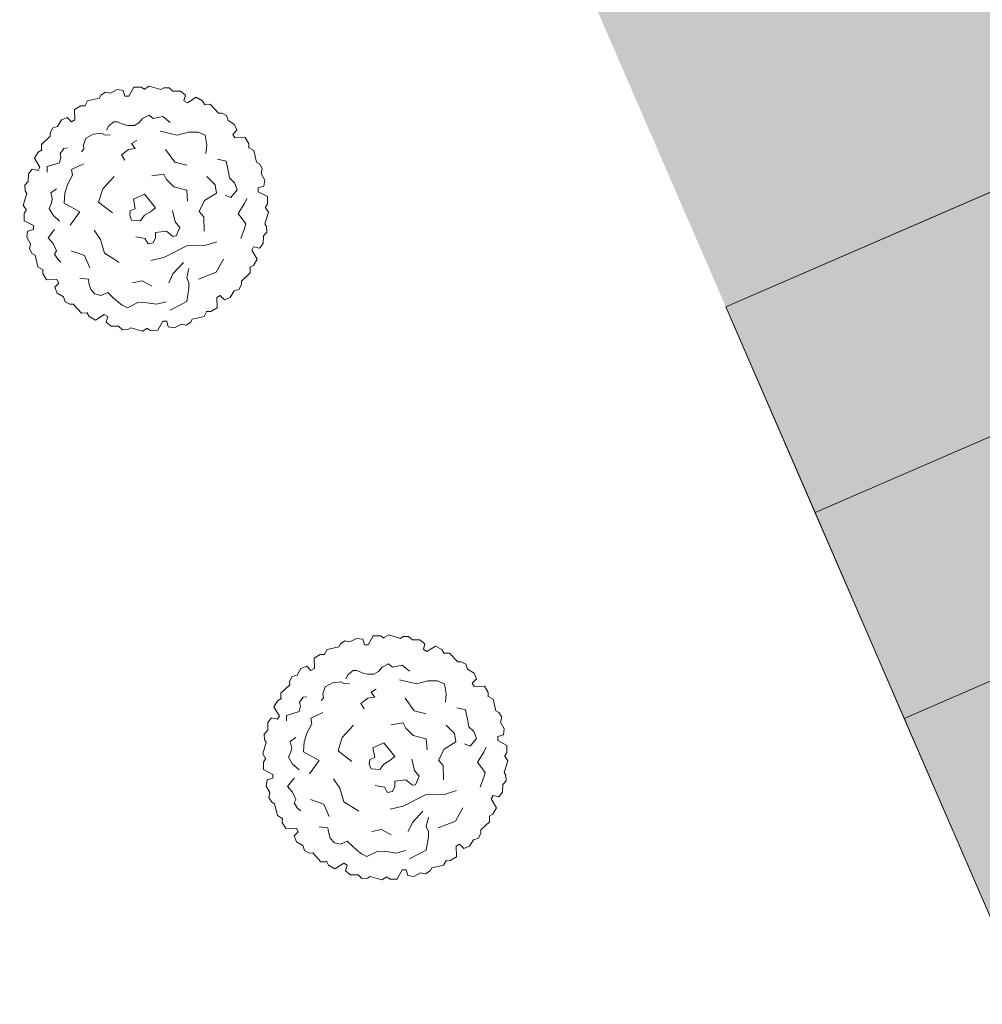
# Model space of a CAD drawing. Header units: millimetres. Extents: x 3267 to 3416, y 1494 to 1704.
# Tile 206 of 256: x 3330.77 to 3335.06, y 1640.26 to 1644.65. Entities that reach past the tile are written whole.
import ezdxf

# ---------------------------------------------------------------- set-up
doc = ezdxf.new("R2010")
doc.units = ezdxf.units.MM
doc.linetypes.add('1.4_0.7', pattern=[2.1, 1.4, -0.7])
doc.layers.get('0').update_dxf_attribs({"lineweight": 5})
for name, color, linetype, lineweight in [('1 poly easy', 76, '1.4_0.7', 9), ('1_naw mat', 251, 'Continuous', 5), ('1_trawa', 94, 'Continuous', 13), ('drzewa', 96, 'Continuous', 13)]:
    doc.layers.add(name, color=color, linetype=linetype, lineweight=lineweight)
picture_1 = doc.add_image_def('image1.jpg', size_in_pixel=(9921, 7015))

msp = doc.modelspace()

# ---------------------------------------------------------------- hatches: boundary and pattern name
at = {"layer": '1 poly easy'}
h = msp.add_hatch(dxfattribs=at)
h.set_pattern_fill('HEX', color=256, scale=0.03, angle=-21.5623)
h.paths.add_polyline_path([(3368.8941, 1642.3425), (3370.0876, 1639.5901), (3363.2067, 1636.6064), (3362.0132, 1639.3587)])
h.paths.add_polyline_path([(3343.0771, 1642.984), (3344.6685, 1639.3142), (3337.0995, 1636.032), (3333.9168, 1643.3717), (3338.0453, 1645.162), (3338.841, 1643.327), (3340.2172, 1643.9238), (3340.9914, 1642.0796)])
h.paths.add_polyline_path([(3329.5269, 1638.0159), (3330.7204, 1635.2636), (3323.8395, 1632.2798), (3322.6459, 1635.0322)])
at = {"layer": '1_trawa'}
h = msp.add_hatch(dxfattribs=at)
h.set_pattern_fill('GRASS', color=256, scale=0.02)
h.paths.add_polyline_path([(3334.497, 1628.9652), (3339.0975, 1619.4213), (3348.9953, 1624.3562), (3346.994, 1628.7124), (3349.3865, 1629.9737), (3347.1512, 1634.4877)])
h.paths.add_polyline_path([(3321.0102, 1612.4815), (3332.9325, 1618.2285), (3329.2955, 1625.7736), (3317.3732, 1620.0266)])
h.paths.add_polyline_path([(3364.3966, 1640.3923), (3362.9801, 1643.7026), (3354.9045, 1640.1453), (3358.8282, 1631.2377), (3364.4592, 1633.7181), (3363.2067, 1636.6064), (3362.064, 1639.3526)])
h.paths.add_polyline_path([(3329.5269, 1638.0159), (3330.259, 1638.3334), (3326.1318, 1647.8675), (3310.174, 1640.9595), (3309.0511, 1640.4276), (3314.9073, 1627.2944), (3331.8101, 1634.8316), (3331.4478, 1635.579), (3330.2543, 1638.3314), (3329.5269, 1638.0159), (3330.7204, 1635.2636), (3323.8395, 1632.2798), (3322.6459, 1635.0686)])
h.paths.add_polyline_path([(3333.9168, 1643.3717), (3332.2997, 1647.1008), (3342.8733, 1651.6858), (3346.6663, 1648.736), (3348.1226, 1645.1719), (3343.0771, 1642.984), (3341.0397, 1642.0803), (3340.2172, 1643.9238), (3338.841, 1643.327), (3338.0453, 1645.162)])

# ---------------------------------------------------------------- linework, layer by layer
at = {"color": 251, "linetype": 'Continuous', "lineweight": 5, "true_color": 0x636466}
for p, q in [((3330.8003, 1643.8766), (3330.7846, 1643.8249)), ((3330.7846, 1643.8249), (3330.7966, 1643.805)), ((3330.7989, 1643.8052), (3330.7885, 1643.788)), ((3330.7885, 1643.788), (3330.7886, 1643.7557)), ((3330.7886, 1643.7557), (3330.8295, 1643.7338)), ((3331.8678, 1641.4304), (3331.8521, 1641.3787)), ((3331.8521, 1641.3787), (3331.8641, 1641.3588)), ((3331.8664, 1641.359), (3331.856, 1641.3418)), ((3331.856, 1641.3418), (3331.8561, 1641.3095)), ((3331.8561, 1641.3095), (3331.897, 1641.2876))]:
    msp.add_line(p, q, dxfattribs=at)
msp.add_lwpolyline([(3343.0771, 1642.984), (3344.6685, 1639.3142), (3337.0995, 1636.032), (3333.9168, 1643.3717), (3338.0453, 1645.162), (3338.841, 1643.327), (3340.2172, 1643.9238), (3341.0129, 1642.0889)], close=True)
at = {"layer": '1_naw mat'}
for points in [[(3335.6908, 1643.051), (3334.3146, 1642.4542), (3333.9168, 1643.3717), (3335.293, 1643.9684)], [(3336.0886, 1642.1335), (3334.7125, 1641.5368), (3334.3146, 1642.4542), (3335.6908, 1643.051)], [(3336.4865, 1641.2161), (3335.1103, 1640.6193), (3334.7125, 1641.5368), (3336.0886, 1642.1335)]]:
    msp.add_lwpolyline(points, close=True, dxfattribs=at)
at = {"layer": 'drzewa', "color": 251, "linetype": 'Continuous', "lineweight": 5, "true_color": 0x636466}
for p, q in [((3331.2772, 1644.3516), (3331.2553, 1644.3107)), ((3331.3095, 1644.3517), (3331.2772, 1644.3516)), ((3331.3267, 1644.3414), (3331.3095, 1644.3517)), ((3331.3464, 1644.3557), (3331.3264, 1644.3436)), ((3331.3981, 1644.34), (3331.3464, 1644.3557)), ((3331.4106, 1644.3477), (3331.3981, 1644.34)), ((3331.435, 1644.3488), (3331.4106, 1644.3477)), ((3331.4519, 1644.3336), (3331.435, 1644.3488)), ((3331.1238, 1644.3025), (3331.0712, 1644.2902)), ((3331.1307, 1644.3155), (3331.1238, 1644.3025)), ((3331.1513, 1644.3286), (3331.1307, 1644.3155)), ((3331.1736, 1644.3239), (3331.1513, 1644.3286)), ((3331.2032, 1644.3401), (3331.1736, 1644.3239)), ((3331.2305, 1644.3362), (3331.2032, 1644.3401)), ((3331.2377, 1644.3107), (3331.2305, 1644.3362)), ((3331.2553, 1644.3107), (3331.2377, 1644.3107)), ((3331.4856, 1644.3328), (3331.4519, 1644.3336)), ((3331.5074, 1644.3158), (3331.4856, 1644.3328)), ((3331.5009, 1644.2901), (3331.5074, 1644.3158)), ((3331.5555, 1644.3058), (3331.5161, 1644.2813)), ((3331.5835, 1644.2897), (3331.5555, 1644.3058)), ((3331.0412, 1644.2683), (3331.0133, 1644.2521)), ((3331.0613, 1644.268), (3331.0412, 1644.2683)), ((3331.0712, 1644.2902), (3331.0599, 1644.2699)), ((3331.5161, 1644.2813), (3331.5009, 1644.2901)), ((3331.5933, 1644.2722), (3331.5835, 1644.2897)), ((3331.6175, 1644.2747), (3331.5942, 1644.2743)), ((3331.6544, 1644.2353), (3331.6175, 1644.2747)), ((3330.9805, 1644.2155), (3330.9549, 1644.2052)), ((3330.9995, 1644.197), (3330.9805, 1644.2155)), ((3331.0133, 1644.2521), (3331.0147, 1644.2058)), ((3331.3454, 1644.2268), (3331.3167, 1644.2115)), ((3331.3454, 1644.2268), (3331.3454, 1644.2268)), ((3331.3638, 1644.2115), (3331.3454, 1644.2268)), ((3331.4067, 1644.2203), (3331.3638, 1644.2115)), ((3331.4395, 1644.194), (3331.4067, 1644.2203)), ((3331.6691, 1644.2357), (3331.6544, 1644.2353)), ((3331.6908, 1644.2245), (3331.6691, 1644.2357)), ((3331.6978, 1644.2028), (3331.6908, 1644.2245)), ((3330.9157, 1644.1693), (3330.9045, 1644.1476)), ((3330.9374, 1644.1763), (3330.9157, 1644.1693)), ((3330.9549, 1644.2052), (3330.9374, 1644.1763)), ((3331.0147, 1644.2058), (3330.9995, 1644.197)), ((3331.1653, 1644.1786), (3331.1552, 1644.1589)), ((3331.1879, 1644.1961), (3331.1653, 1644.1786)), ((3331.2042, 1644.1961), (3331.1879, 1644.1961)), ((3331.2329, 1644.1852), (3331.2042, 1644.1961)), ((3331.2513, 1644.1808), (3331.2329, 1644.1852)), ((3331.2799, 1644.1808), (3331.2513, 1644.1808)), ((3331.3004, 1644.1918), (3331.2799, 1644.1808)), ((3331.3167, 1644.2115), (3331.3004, 1644.1918)), ((3331.7266, 1644.1853), (3331.6978, 1644.2028)), ((3331.7369, 1644.1597), (3331.7266, 1644.1853)), ((3330.905, 1644.1329), (3330.8655, 1644.096)), ((3330.9045, 1644.1476), (3330.905, 1644.1329)), ((3331.0958, 1644.1414), (3331.0631, 1644.1238)), ((3331.1326, 1644.1457), (3331.0958, 1644.1414)), ((3331.1469, 1644.1392), (3331.1326, 1644.1457)), ((3331.1715, 1644.137), (3331.1469, 1644.1392)), ((3331.4702, 1644.137), (3331.3944, 1644.1545)), ((3331.5213, 1644.1501), (3331.4702, 1644.137)), ((3331.5642, 1644.1501), (3331.5213, 1644.1501)), ((3331.5949, 1644.137), (3331.5642, 1644.1501)), ((3331.6031, 1644.0931), (3331.5949, 1644.137)), ((3331.7185, 1644.1407), (3331.7369, 1644.1597)), ((3331.7272, 1644.1255), (3331.7185, 1644.1407)), ((3331.7736, 1644.1269), (3331.7272, 1644.1255)), ((3331.7898, 1644.0991), (3331.7736, 1644.1269)), ((3330.8655, 1644.096), (3330.8659, 1644.0727)), ((3331.0631, 1644.1238), (3331.0529, 1644.0931)), ((3331.0529, 1644.0931), (3331.0549, 1644.0756)), ((3331.2901, 1644.1129), (3331.2676, 1644.0997)), ((3331.2676, 1644.0997), (3331.284, 1644.0778)), ((3331.599, 1644.0559), (3331.6031, 1644.0931)), ((3331.7895, 1644.0789), (3331.7898, 1644.0991)), ((3331.8117, 1644.069), (3331.7913, 1644.0803)), ((3330.8505, 1644.062), (3330.8344, 1644.034)), ((3330.8681, 1644.0718), (3330.8505, 1644.062)), ((3330.9526, 1644.0384), (3330.9465, 1644.0143)), ((3330.9649, 1644.0778), (3330.9486, 1644.0559)), ((3330.9486, 1644.0559), (3330.9526, 1644.0384)), ((3330.9813, 1644.08), (3330.9649, 1644.0778)), ((3331.0549, 1644.0756), (3331.0447, 1644.0625)), ((3331.2533, 1644.0734), (3331.2226, 1644.0493)), ((3331.2226, 1644.0493), (3331.2369, 1644.0252)), ((3331.284, 1644.0778), (3331.2533, 1644.0734)), ((3331.419, 1644.0734), (3331.4599, 1644.0164)), ((3331.824, 1644.0164), (3331.8117, 1644.069)), ((3330.8344, 1644.034), (3330.8589, 1643.9946)), ((3330.8589, 1643.9946), (3330.8501, 1643.9794)), ((3330.9465, 1644.0143), (3330.8913, 1643.9967)), ((3330.8913, 1643.9967), (3330.8913, 1643.9726)), ((3331.0529, 1644.0099), (3330.9997, 1643.9836)), ((3331.4599, 1644.0164), (3331.5131, 1644.0033)), ((3331.6891, 1644.0213), (3331.6501, 1644.0296)), ((3331.6992, 1643.9726), (3331.6891, 1644.0213)), ((3331.837, 1644.0095), (3331.824, 1644.0164)), ((3331.8501, 1643.9889), (3331.837, 1644.0095)), ((3330.8074, 1643.9642), (3330.8067, 1643.9305)), ((3330.8244, 1643.9859), (3330.8074, 1643.9642)), ((3330.8501, 1643.9794), (3330.8244, 1643.9859)), ((3331.0038, 1643.9595), (3330.9833, 1643.92)), ((3330.9997, 1643.9836), (3331.0038, 1643.9595)), ((3331.1899, 1643.9529), (3331.1388, 1643.8981)), ((3331.3576, 1643.9551), (3331.4108, 1643.9639)), ((3331.4108, 1643.9639), (3331.4231, 1643.9397)), ((3331.6399, 1643.9156), (3331.6031, 1643.9529)), ((3331.7033, 1643.9463), (3331.6992, 1643.9726)), ((3331.8454, 1643.9666), (3331.8501, 1643.9889)), ((3331.8616, 1643.937), (3331.8454, 1643.9666)), ((3330.8067, 1643.9305), (3330.7914, 1643.9135)), ((3330.7914, 1643.9135), (3330.7925, 1643.8891)), ((3330.9833, 1643.92), (3330.969, 1643.8784)), ((3331.4231, 1643.9397), (3331.4558, 1643.9069)), ((3331.4558, 1643.9069), (3331.5131, 1643.8915)), ((3331.6461, 1643.8784), (3331.6399, 1643.9156)), ((3331.7258, 1643.9244), (3331.7033, 1643.9463)), ((3331.7381, 1643.8937), (3331.7258, 1643.9244)), ((3331.8322, 1643.9025), (3331.8577, 1643.9097)), ((3331.8577, 1643.9097), (3331.8616, 1643.937)), ((3330.7925, 1643.8891), (3330.8003, 1643.8766)), ((3330.9322, 1643.8981), (3330.9076, 1643.8806)), ((3330.9076, 1643.8806), (3330.9117, 1643.863)), ((3330.9117, 1643.863), (3330.9138, 1643.8499)), ((3330.969, 1643.8784), (3330.967, 1643.8345)), ((3331.1388, 1643.8981), (3331.1204, 1643.8389)), ((3331.3249, 1643.874), (3331.2758, 1643.8521)), ((3331.3495, 1643.8433), (3331.3249, 1643.874)), ((3331.5131, 1643.8915), (3331.5172, 1643.8433)), ((3331.5929, 1643.8455), (3331.6461, 1643.8784)), ((3331.6849, 1643.8696), (3331.7094, 1643.8586)), ((3331.7094, 1643.8586), (3331.7381, 1643.8937)), ((3331.8322, 1643.8849), (3331.8322, 1643.9025)), ((3331.8731, 1643.863), (3331.8322, 1643.8849)), ((3331.8732, 1643.8308), (3331.8731, 1643.863)), ((3330.9097, 1643.8345), (3330.8995, 1643.8105)), ((3330.9138, 1643.8499), (3330.9097, 1643.8345)), ((3330.967, 1643.8345), (3331.0365, 1643.7951)), ((3331.1204, 1643.8389), (3331.1817, 1643.7907)), ((3331.2758, 1643.8521), (3331.284, 1643.8082)), ((3331.374, 1643.8135), (3331.3495, 1643.8433)), ((3331.5683, 1643.7973), (3331.5929, 1643.8455)), ((3331.7422, 1643.7885), (3331.7708, 1643.8323)), ((3331.7708, 1643.8323), (3331.781, 1643.8543)), ((3331.8628, 1643.8135), (3331.8732, 1643.8308)), ((3330.8995, 1643.8105), (3330.9179, 1643.7798)), ((3330.9179, 1643.7798), (3330.9465, 1643.7535)), ((3331.0365, 1643.7951), (3330.9935, 1643.7359)), ((3331.2615, 1643.7995), (3331.2595, 1643.7798)), ((3331.2595, 1643.7798), (3331.2676, 1643.7578)), ((3331.284, 1643.8082), (3331.2615, 1643.7995)), ((3331.3065, 1643.7557), (3331.3249, 1643.7798)), ((3331.3249, 1643.7798), (3331.3515, 1643.7951)), ((3331.3515, 1643.7951), (3331.374, 1643.8135)), ((3331.4619, 1643.7513), (3331.4497, 1643.8017)), ((3331.5888, 1643.7732), (3331.5683, 1643.7973)), ((3331.5908, 1643.7097), (3331.5888, 1643.7732)), ((3331.7769, 1643.7425), (3331.7422, 1643.7885)), ((3331.8614, 1643.7421), (3331.8771, 1643.7938)), ((3331.8771, 1643.7938), (3331.8651, 1643.8138)), ((3330.8295, 1643.7338), (3330.8295, 1643.7162)), ((3331.2676, 1643.7578), (3331.3065, 1643.7557)), ((3331.4824, 1643.725), (3331.4619, 1643.7513)), ((3331.7708, 1643.7206), (3331.7769, 1643.7425)), ((3331.8692, 1643.7296), (3331.8614, 1643.7421)), ((3331.8703, 1643.7052), (3331.8692, 1643.7296)), ((3330.804, 1643.709), (3330.8001, 1643.6817)), ((3330.8295, 1643.7162), (3330.804, 1643.709)), ((3330.924, 1643.7162), (3330.8954, 1643.679)), ((3331.0999, 1643.714), (3331.1285, 1643.6724)), ((3331.374, 1643.7031), (3331.4231, 1643.7097)), ((3331.374, 1643.679), (3331.374, 1643.7031)), ((3331.4231, 1643.7097), (3331.4517, 1643.6855)), ((3331.4517, 1643.6855), (3331.466, 1643.6877)), ((3331.466, 1643.6877), (3331.4824, 1643.725)), ((3331.7545, 1643.6768), (3331.7708, 1643.7206)), ((3331.8543, 1643.6546), (3331.855, 1643.6883)), ((3331.855, 1643.6883), (3331.8703, 1643.7052)), ((3330.8001, 1643.6817), (3330.8163, 1643.6522)), ((3330.8163, 1643.6522), (3330.8116, 1643.6298)), ((3330.8954, 1643.679), (3330.9179, 1643.6548)), ((3330.9179, 1643.6548), (3330.9322, 1643.622)), ((3330.9179, 1643.6548), (3330.9179, 1643.6548)), ((3331.1285, 1643.6724), (3331.1469, 1643.611)), ((3331.286, 1643.6833), (3331.327, 1643.6768)), ((3331.327, 1643.6768), (3331.3413, 1643.6527)), ((3331.3413, 1643.6527), (3331.3638, 1643.657)), ((3331.3638, 1643.657), (3331.374, 1643.679)), ((3331.5131, 1643.6439), (3331.4108, 1643.5913)), ((3331.599, 1643.6461), (3331.5131, 1643.6439)), ((3331.6481, 1643.6614), (3331.599, 1643.6461)), ((3331.8373, 1643.6328), (3331.8543, 1643.6546)), ((3330.8116, 1643.6298), (3330.8247, 1643.6093)), ((3330.8247, 1643.6093), (3330.8377, 1643.6023)), ((3330.8377, 1643.6023), (3330.85, 1643.5497)), ((3330.9322, 1643.622), (3330.924, 1643.6066)), ((3330.924, 1643.6066), (3330.9383, 1643.5847)), ((3330.9977, 1643.622), (3331.0569, 1643.6001)), ((3331.0569, 1643.6001), (3331.0815, 1643.5453)), ((3331.1469, 1643.611), (3331.1899, 1643.5847)), ((3331.8028, 1643.6241), (3331.8116, 1643.6393)), ((3331.8273, 1643.5847), (3331.8028, 1643.6241)), ((3331.8116, 1643.6393), (3331.8373, 1643.6328)), ((3330.9383, 1643.5847), (3330.9526, 1643.5716)), ((3331.1899, 1643.5847), (3331.2124, 1643.5694)), ((3331.4108, 1643.5913), (3331.3535, 1643.5781)), ((3331.4517, 1643.519), (3331.4988, 1643.5694)), ((3331.644, 1643.5256), (3331.6767, 1643.5847)), ((3331.7936, 1643.547), (3331.8112, 1643.5567)), ((3331.8112, 1643.5567), (3331.8273, 1643.5847)), ((3330.85, 1643.5497), (3330.8704, 1643.5384)), ((3330.8722, 1643.5398), (3330.8719, 1643.5197)), ((3330.8719, 1643.5197), (3330.8881, 1643.4918)), ((3331.4333, 1643.4795), (3331.4517, 1643.519)), ((3331.5233, 1643.5431), (3331.5131, 1643.5014)), ((3331.5663, 1643.4949), (3331.644, 1643.5256)), ((3331.7567, 1643.4858), (3331.7962, 1643.5228)), ((3331.7962, 1643.5228), (3331.7958, 1643.546)), ((3330.8881, 1643.4918), (3330.9345, 1643.4932)), ((3330.9432, 1643.478), (3330.9247, 1643.459)), ((3330.9345, 1643.4932), (3330.9432, 1643.478)), ((3331.0365, 1643.4993), (3331.0754, 1643.4949)), ((3331.0754, 1643.4949), (3331.0774, 1643.4773)), ((3331.0774, 1643.4773), (3331.0856, 1643.4489)), ((3331.2717, 1643.4795), (3331.3147, 1643.4883)), ((3331.3147, 1643.4883), (3331.3576, 1643.4642)), ((3331.5131, 1643.5014), (3331.5233, 1643.4795)), ((3331.5233, 1643.4795), (3331.5233, 1643.4554)), ((3331.746, 1643.4494), (3331.7572, 1643.4711)), ((3331.7572, 1643.4711), (3331.7567, 1643.4858)), ((3330.9247, 1643.459), (3330.9351, 1643.4334)), ((3330.9351, 1643.4334), (3330.9639, 1643.416)), ((3331.0856, 1643.4489), (3331.104, 1643.4291)), ((3331.104, 1643.4291), (3331.1306, 1643.4225)), ((3331.1306, 1643.4225), (3331.1613, 1643.4357)), ((3331.1613, 1643.4357), (3331.1858, 1643.4116)), ((3331.5233, 1643.4554), (3331.5131, 1643.3962)), ((3331.7068, 1643.4136), (3331.7243, 1643.4424)), ((3331.7243, 1643.4424), (3331.746, 1643.4494)), ((3330.9639, 1643.416), (3330.9709, 1643.3943)), ((3330.9709, 1643.3943), (3330.9926, 1643.383)), ((3330.9926, 1643.383), (3331.0073, 1643.3835)), ((3331.0073, 1643.3835), (3331.0442, 1643.3441)), ((3331.1858, 1643.4116), (3331.2063, 1643.394)), ((3331.2063, 1643.394), (3331.2247, 1643.3787)), ((3331.2247, 1643.3787), (3331.2492, 1643.3677)), ((3331.2492, 1643.3677), (3331.2983, 1643.3919)), ((3331.2983, 1643.3919), (3331.3372, 1643.3897)), ((3331.3372, 1643.3897), (3331.3781, 1643.3831)), ((3331.3781, 1643.3831), (3331.4211, 1643.394)), ((3331.5131, 1643.3962), (3331.4395, 1643.3568)), ((3331.647, 1643.413), (3331.6622, 1643.4218)), ((3331.6484, 1643.3666), (3331.647, 1643.413)), ((3331.6622, 1643.4218), (3331.6812, 1643.4033)), ((3331.6812, 1643.4033), (3331.7068, 1643.4136)), ((3331.0442, 1643.3441), (3331.0675, 1643.3445)), ((3331.0684, 1643.3466), (3331.0782, 1643.329)), ((3331.1062, 1643.313), (3331.1456, 1643.3374)), ((3331.1456, 1643.3374), (3331.1608, 1643.3286)), ((3331.5905, 1643.3285), (3331.6018, 1643.3489)), ((3331.6004, 1643.3507), (3331.6205, 1643.3504)), ((3331.6205, 1643.3504), (3331.6484, 1643.3666)), ((3331.0782, 1643.329), (3331.1062, 1643.313)), ((3331.1608, 1643.3286), (3331.1543, 1643.3029)), ((3331.1543, 1643.3029), (3331.1761, 1643.2859)), ((3331.3845, 1643.2671), (3331.4064, 1643.308)), ((3331.4064, 1643.308), (3331.424, 1643.308)), ((3331.424, 1643.308), (3331.4312, 1643.2825)), ((3331.4585, 1643.2786), (3331.4881, 1643.2949)), ((3331.4881, 1643.2949), (3331.5104, 1643.2901)), ((3331.5104, 1643.2901), (3331.531, 1643.3032)), ((3331.531, 1643.3032), (3331.5379, 1643.3162)), ((3331.5379, 1643.3162), (3331.5905, 1643.3285)), ((3331.1761, 1643.2859), (3331.2097, 1643.2852)), ((3331.2097, 1643.2852), (3331.2267, 1643.2699)), ((3331.2267, 1643.2699), (3331.2511, 1643.271)), ((3331.2511, 1643.271), (3331.2636, 1643.2788)), ((3331.2636, 1643.2788), (3331.3153, 1643.2631)), ((3331.3153, 1643.2631), (3331.3353, 1643.2751)), ((3331.335, 1643.2774), (3331.3522, 1643.267)), ((3331.3522, 1643.267), (3331.3845, 1643.2671)), ((3331.4312, 1643.2825), (3331.4585, 1643.2786)), ((3332.2707, 1641.8939), (3332.2411, 1641.8777)), ((3332.298, 1641.89), (3332.2707, 1641.8939)), ((3332.3052, 1641.8645), (3332.298, 1641.89)), ((3332.3447, 1641.9054), (3332.3228, 1641.8645)), ((3332.377, 1641.9055), (3332.3447, 1641.9054)), ((3332.3942, 1641.8952), (3332.377, 1641.9055)), ((3332.4139, 1641.9095), (3332.3939, 1641.8975)), ((3332.4656, 1641.8938), (3332.4139, 1641.9095)), ((3332.4781, 1641.9016), (3332.4656, 1641.8938)), ((3332.5025, 1641.9026), (3332.4781, 1641.9016)), ((3332.5195, 1641.8874), (3332.5025, 1641.9026)), ((3332.5531, 1641.8866), (3332.5195, 1641.8874)), ((3332.5749, 1641.8696), (3332.5531, 1641.8866)), ((3332.1387, 1641.8441), (3332.1274, 1641.8237)), ((3332.1913, 1641.8563), (3332.1387, 1641.8441)), ((3332.1982, 1641.8693), (3332.1913, 1641.8563)), ((3332.2188, 1641.8824), (3332.1982, 1641.8693)), ((3332.2411, 1641.8777), (3332.2188, 1641.8824)), ((3332.3228, 1641.8645), (3332.3052, 1641.8645)), ((3332.5684, 1641.8439), (3332.5749, 1641.8696)), ((3332.5836, 1641.8351), (3332.5684, 1641.8439)), ((3332.623, 1641.8596), (3332.5836, 1641.8351)), ((3332.651, 1641.8435), (3332.623, 1641.8596)), ((3332.6608, 1641.826), (3332.651, 1641.8435)), ((3332.1087, 1641.8222), (3332.0808, 1641.8059)), ((3332.0808, 1641.8059), (3332.0822, 1641.7596)), ((3332.1288, 1641.8218), (3332.1087, 1641.8222)), ((3332.685, 1641.8285), (3332.6617, 1641.8281)), ((3332.7219, 1641.7891), (3332.685, 1641.8285)), ((3332.0224, 1641.759), (3332.0049, 1641.7302)), ((3332.048, 1641.7693), (3332.0224, 1641.759)), ((3332.067, 1641.7508), (3332.048, 1641.7693)), ((3332.0822, 1641.7596), (3332.067, 1641.7508)), ((3332.3842, 1641.7653), (3332.3679, 1641.7456)), ((3332.4129, 1641.7806), (3332.3842, 1641.7653)), ((3332.4129, 1641.7806), (3332.4129, 1641.7806)), ((3332.4313, 1641.7653), (3332.4129, 1641.7806)), ((3332.4742, 1641.7741), (3332.4313, 1641.7653)), ((3332.507, 1641.7478), (3332.4742, 1641.7741)), ((3332.7366, 1641.7896), (3332.7219, 1641.7891)), ((3332.7583, 1641.7783), (3332.7366, 1641.7896)), ((3332.7653, 1641.7566), (3332.7583, 1641.7783)), ((3332.7941, 1641.7391), (3332.7653, 1641.7566)), ((3331.9832, 1641.7231), (3331.972, 1641.7014)), ((3332.0049, 1641.7302), (3331.9832, 1641.7231)), ((3332.2328, 1641.7325), (3332.2227, 1641.7127)), ((3332.2554, 1641.75), (3332.2328, 1641.7325)), ((3332.2717, 1641.75), (3332.2554, 1641.75)), ((3332.3004, 1641.739), (3332.2717, 1641.75)), ((3332.3188, 1641.7346), (3332.3004, 1641.739)), ((3332.3474, 1641.7346), (3332.3188, 1641.7346)), ((3332.3679, 1641.7456), (3332.3474, 1641.7346)), ((3332.786, 1641.6945), (3332.8045, 1641.7135)), ((3332.8045, 1641.7135), (3332.7941, 1641.7391)), ((3331.9725, 1641.6867), (3331.933, 1641.6498)), ((3331.972, 1641.7014), (3331.9725, 1641.6867)), ((3332.1306, 1641.6776), (3332.1204, 1641.6469)), ((3332.1633, 1641.6952), (3332.1306, 1641.6776)), ((3332.2001, 1641.6996), (3332.1633, 1641.6952)), ((3332.2144, 1641.693), (3332.2001, 1641.6996)), ((3332.239, 1641.6908), (3332.2144, 1641.693)), ((3332.3576, 1641.6667), (3332.3351, 1641.6535)), ((3332.5377, 1641.6908), (3332.4619, 1641.7083)), ((3332.5888, 1641.7039), (3332.5377, 1641.6908)), ((3332.6317, 1641.7039), (3332.5888, 1641.7039)), ((3332.6624, 1641.6908), (3332.6317, 1641.7039)), ((3332.6706, 1641.6469), (3332.6624, 1641.6908)), ((3332.7947, 1641.6793), (3332.786, 1641.6945)), ((3332.8411, 1641.6808), (3332.7947, 1641.6793)), ((3332.8573, 1641.6529), (3332.8411, 1641.6808)), ((3331.9356, 1641.6256), (3331.918, 1641.6158)), ((3331.933, 1641.6498), (3331.9334, 1641.6265)), ((3332.0324, 1641.6316), (3332.0161, 1641.6097)), ((3332.0488, 1641.6338), (3332.0324, 1641.6316)), ((3332.1224, 1641.6294), (3332.1122, 1641.6163)), ((3332.1204, 1641.6469), (3332.1224, 1641.6294)), ((3332.3208, 1641.6272), (3332.2901, 1641.6031)), ((3332.3515, 1641.6316), (3332.3208, 1641.6272)), ((3332.3351, 1641.6535), (3332.3515, 1641.6316)), ((3332.4865, 1641.6272), (3332.5274, 1641.5702)), ((3332.6665, 1641.6097), (3332.6706, 1641.6469)), ((3332.857, 1641.6328), (3332.8573, 1641.6529)), ((3332.8792, 1641.6229), (3332.8588, 1641.6341)), ((3332.8915, 1641.5702), (3332.8792, 1641.6229)), ((3331.918, 1641.6158), (3331.9019, 1641.5878)), ((3331.9019, 1641.5878), (3331.9264, 1641.5484)), ((3332.0201, 1641.5922), (3332.014, 1641.5681)), ((3332.0161, 1641.6097), (3332.0201, 1641.5922)), ((3332.2901, 1641.6031), (3332.3044, 1641.579)), ((3332.7566, 1641.5751), (3332.7176, 1641.5834)), ((3331.8919, 1641.5397), (3331.8749, 1641.518)), ((3331.9176, 1641.5332), (3331.8919, 1641.5397)), ((3331.9264, 1641.5484), (3331.9176, 1641.5332)), ((3332.014, 1641.5681), (3331.9588, 1641.5505)), ((3331.9588, 1641.5505), (3331.9588, 1641.5264)), ((3332.1204, 1641.5637), (3332.0672, 1641.5374)), ((3332.0672, 1641.5374), (3332.0713, 1641.5133)), ((3332.5274, 1641.5702), (3332.5806, 1641.5571)), ((3332.7668, 1641.5264), (3332.7566, 1641.5751)), ((3332.9045, 1641.5633), (3332.8915, 1641.5702)), ((3332.9176, 1641.5427), (3332.9045, 1641.5633)), ((3332.9129, 1641.5204), (3332.9176, 1641.5427)), ((3331.8749, 1641.518), (3331.8742, 1641.4843)), ((3332.0713, 1641.5133), (3332.0508, 1641.4738)), ((3332.2574, 1641.5067), (3332.2063, 1641.4519)), ((3332.4251, 1641.5089), (3332.4783, 1641.5177)), ((3332.4783, 1641.5177), (3332.4906, 1641.4935)), ((3332.4906, 1641.4935), (3332.5233, 1641.4607)), ((3332.7074, 1641.4694), (3332.6706, 1641.5067)), ((3332.7708, 1641.5001), (3332.7668, 1641.5264)), ((3332.7933, 1641.4782), (3332.7708, 1641.5001)), ((3332.9291, 1641.4909), (3332.9129, 1641.5204)), ((3332.9252, 1641.4635), (3332.9291, 1641.4909)), ((3331.8742, 1641.4843), (3331.8589, 1641.4673)), ((3331.8589, 1641.4673), (3331.86, 1641.4429)), ((3331.9997, 1641.4519), (3331.9751, 1641.4344)), ((3332.0508, 1641.4738), (3332.0365, 1641.4322)), ((3332.2063, 1641.4519), (3332.1879, 1641.3927)), ((3332.5233, 1641.4607), (3332.5806, 1641.4453)), ((3332.7136, 1641.4322), (3332.7074, 1641.4694)), ((3332.7769, 1641.4125), (3332.8056, 1641.4475)), ((3332.8056, 1641.4475), (3332.7933, 1641.4782)), ((3332.8997, 1641.4563), (3332.9252, 1641.4635)), ((3332.8997, 1641.4388), (3332.8997, 1641.4563)), ((3331.86, 1641.4429), (3331.8678, 1641.4304)), ((3331.9751, 1641.4344), (3331.9793, 1641.4168)), ((3331.9813, 1641.4037), (3331.9772, 1641.3884)), ((3331.9793, 1641.4168), (3331.9813, 1641.4037)), ((3332.0365, 1641.4322), (3332.0345, 1641.3884)), ((3332.3924, 1641.4278), (3332.3433, 1641.4059)), ((3332.3433, 1641.4059), (3332.3515, 1641.3621)), ((3332.417, 1641.3971), (3332.3924, 1641.4278)), ((3332.5806, 1641.4453), (3332.5847, 1641.3971)), ((3332.6604, 1641.3993), (3332.7136, 1641.4322)), ((3332.7524, 1641.4234), (3332.7769, 1641.4125)), ((3332.8383, 1641.3861), (3332.8485, 1641.4081)), ((3332.9406, 1641.4168), (3332.8997, 1641.4388)), ((3332.9407, 1641.3846), (3332.9406, 1641.4168)), ((3331.9772, 1641.3884), (3331.967, 1641.3643)), ((3331.967, 1641.3643), (3331.9854, 1641.3336)), ((3332.0345, 1641.3884), (3332.104, 1641.3489)), ((3332.1879, 1641.3927), (3332.2492, 1641.3445)), ((3332.3515, 1641.3621), (3332.329, 1641.3533)), ((3332.4415, 1641.3673), (3332.417, 1641.3971)), ((3332.419, 1641.3489), (3332.4415, 1641.3673)), ((3332.6358, 1641.3511), (3332.6604, 1641.3993)), ((3332.8097, 1641.3423), (3332.8383, 1641.3861)), ((3332.9303, 1641.3673), (3332.9407, 1641.3846)), ((3332.9446, 1641.3476), (3332.9326, 1641.3676)), ((3331.9854, 1641.3336), (3332.014, 1641.3073)), ((3332.104, 1641.3489), (3332.061, 1641.2897)), ((3332.329, 1641.3533), (3332.327, 1641.3336)), ((3332.327, 1641.3336), (3332.3351, 1641.3117)), ((3332.374, 1641.3095), (3332.3924, 1641.3336)), ((3332.3924, 1641.3336), (3332.419, 1641.3489)), ((3332.5294, 1641.3051), (3332.5172, 1641.3555)), ((3332.6563, 1641.327), (3332.6358, 1641.3511)), ((3332.6583, 1641.2635), (3332.6563, 1641.327)), ((3332.8444, 1641.2963), (3332.8097, 1641.3423)), ((3332.9289, 1641.2959), (3332.9446, 1641.3476)), ((3331.897, 1641.2876), (3331.897, 1641.2701)), ((3332.3351, 1641.3117), (3332.374, 1641.3095)), ((3332.5499, 1641.2788), (3332.5294, 1641.3051)), ((3332.5335, 1641.2415), (3332.5499, 1641.2788)), ((3332.822, 1641.2306), (3332.8383, 1641.2744)), ((3332.8383, 1641.2744), (3332.8444, 1641.2963)), ((3332.9367, 1641.2834), (3332.9289, 1641.2959)), ((3332.9378, 1641.259), (3332.9367, 1641.2834)), ((3331.8715, 1641.2628), (3331.8676, 1641.2355)), ((3331.8676, 1641.2355), (3331.8838, 1641.206)), ((3331.897, 1641.2701), (3331.8715, 1641.2628)), ((3331.9915, 1641.27), (3331.9629, 1641.2328)), ((3331.9629, 1641.2328), (3331.9854, 1641.2086)), ((3332.1674, 1641.2678), (3332.196, 1641.2262)), ((3332.3535, 1641.2372), (3332.3945, 1641.2306)), ((3332.3945, 1641.2306), (3332.4088, 1641.2065)), ((3332.4313, 1641.2109), (3332.4415, 1641.2328)), ((3332.4415, 1641.2569), (3332.4906, 1641.2635)), ((3332.4415, 1641.2328), (3332.4415, 1641.2569)), ((3332.4906, 1641.2635), (3332.5192, 1641.2393)), ((3332.5192, 1641.2393), (3332.5335, 1641.2415)), ((3332.9218, 1641.2084), (3332.9225, 1641.2421)), ((3332.9225, 1641.2421), (3332.9378, 1641.259)), ((3331.8838, 1641.206), (3331.8791, 1641.1837)), ((3331.8791, 1641.1837), (3331.8922, 1641.1631)), ((3331.9854, 1641.2086), (3331.9997, 1641.1758)), ((3331.9854, 1641.2086), (3331.9854, 1641.2086)), ((3332.196, 1641.2262), (3332.2144, 1641.1648)), ((3332.4088, 1641.2065), (3332.4313, 1641.2109)), ((3332.5806, 1641.1977), (3332.4783, 1641.1451)), ((3332.6665, 1641.1999), (3332.5806, 1641.1977)), ((3332.7156, 1641.2152), (3332.6665, 1641.1999)), ((3332.8703, 1641.178), (3332.8791, 1641.1932)), ((3332.8791, 1641.1932), (3332.9048, 1641.1867)), ((3332.9048, 1641.1867), (3332.9218, 1641.2084)), ((3331.8922, 1641.1631), (3331.9052, 1641.1561)), ((3331.9052, 1641.1561), (3331.9175, 1641.1035)), ((3331.9997, 1641.1758), (3331.9915, 1641.1605)), ((3331.9915, 1641.1605), (3332.0058, 1641.1385)), ((3332.0652, 1641.1758), (3332.1245, 1641.1539)), ((3332.1245, 1641.1539), (3332.149, 1641.0991)), ((3332.2144, 1641.1648), (3332.2574, 1641.1385)), ((3332.4783, 1641.1451), (3332.421, 1641.1319)), ((3332.8948, 1641.1385), (3332.8703, 1641.178)), ((3331.9175, 1641.1035), (3331.9379, 1641.0922)), ((3332.0058, 1641.1385), (3332.0201, 1641.1254)), ((3332.2574, 1641.1385), (3332.2799, 1641.1232)), ((3332.5192, 1641.0728), (3332.5663, 1641.1232)), ((3332.5908, 1641.0969), (3332.5806, 1641.0552)), ((3332.7115, 1641.0794), (3332.7442, 1641.1385)), ((3332.8611, 1641.1008), (3332.8787, 1641.1105)), ((3332.8637, 1641.0766), (3332.8633, 1641.0999)), ((3332.8787, 1641.1105), (3332.8948, 1641.1385)), ((3331.9397, 1641.0936), (3331.9394, 1641.0735)), ((3331.9394, 1641.0735), (3331.9556, 1641.0456)), ((3332.104, 1641.0531), (3332.1429, 1641.0487)), ((3332.5008, 1641.0334), (3332.5192, 1641.0728)), ((3332.5806, 1641.0552), (3332.5908, 1641.0334)), ((3332.6338, 1641.0487), (3332.7115, 1641.0794)), ((3332.8242, 1641.0396), (3332.8637, 1641.0766)), ((3331.9556, 1641.0456), (3332.002, 1641.0471)), ((3332.0107, 1641.0319), (3331.9923, 1641.0129)), ((3331.9923, 1641.0129), (3332.0026, 1640.9872)), ((3332.002, 1641.0471), (3332.0107, 1641.0319)), ((3332.1429, 1641.0487), (3332.1449, 1641.0311)), ((3332.1449, 1641.0311), (3332.1531, 1641.0027)), ((3332.3392, 1641.0334), (3332.3822, 1641.0421)), ((3332.3822, 1641.0421), (3332.4251, 1641.018)), ((3332.5908, 1641.0092), (3332.5806, 1640.9501)), ((3332.5908, 1641.0334), (3332.5908, 1641.0092)), ((3332.8135, 1641.0033), (3332.8247, 1641.0249)), ((3332.8247, 1641.0249), (3332.8242, 1641.0396)), ((3332.0026, 1640.9872), (3332.0314, 1640.9698)), ((3332.0314, 1640.9698), (3332.0384, 1640.9481)), ((3332.1531, 1641.0027), (3332.1715, 1640.9829)), ((3332.1715, 1640.9829), (3332.1981, 1640.9764)), ((3332.1981, 1640.9764), (3332.2288, 1640.9895)), ((3332.2288, 1640.9895), (3332.2533, 1640.9654)), ((3332.2533, 1640.9654), (3332.2738, 1640.9478)), ((3332.7145, 1640.9668), (3332.7297, 1640.9756)), ((3332.7159, 1640.9204), (3332.7145, 1640.9668)), ((3332.7297, 1640.9756), (3332.7487, 1640.9571)), ((3332.7487, 1640.9571), (3332.7743, 1640.9674)), ((3332.7743, 1640.9674), (3332.7918, 1640.9962)), ((3332.7918, 1640.9962), (3332.8135, 1641.0033)), ((3332.0384, 1640.9481), (3332.0601, 1640.9368)), ((3332.0601, 1640.9368), (3332.0748, 1640.9373)), ((3332.0748, 1640.9373), (3332.1117, 1640.8979)), ((3332.2738, 1640.9478), (3332.2922, 1640.9325)), ((3332.2922, 1640.9325), (3332.3167, 1640.9215)), ((3332.3167, 1640.9215), (3332.3658, 1640.9457)), ((3332.3658, 1640.9457), (3332.4047, 1640.9435)), ((3332.4047, 1640.9435), (3332.4456, 1640.9369)), ((3332.4456, 1640.9369), (3332.4886, 1640.9478)), ((3332.5806, 1640.9501), (3332.507, 1640.9106)), ((3332.688, 1640.9042), (3332.7159, 1640.9204)), ((3332.1117, 1640.8979), (3332.135, 1640.8983)), ((3332.1359, 1640.9004), (3332.1457, 1640.8828)), ((3332.1457, 1640.8828), (3332.1737, 1640.8668)), ((3332.1737, 1640.8668), (3332.2131, 1640.8912)), ((3332.2131, 1640.8912), (3332.2283, 1640.8824)), ((3332.2283, 1640.8824), (3332.2218, 1640.8567)), ((3332.6054, 1640.8701), (3332.658, 1640.8823)), ((3332.658, 1640.8823), (3332.6693, 1640.9027)), ((3332.6679, 1640.9045), (3332.688, 1640.9042)), ((3332.2218, 1640.8567), (3332.2436, 1640.8397)), ((3332.2436, 1640.8397), (3332.2773, 1640.839)), ((3332.2773, 1640.839), (3332.2942, 1640.8237)), ((3332.3186, 1640.8248), (3332.3311, 1640.8326)), ((3332.3311, 1640.8326), (3332.3828, 1640.8169)), ((3332.452, 1640.8209), (3332.4739, 1640.8618)), ((3332.4739, 1640.8618), (3332.4915, 1640.8618)), ((3332.4915, 1640.8618), (3332.4987, 1640.8363)), ((3332.4987, 1640.8363), (3332.526, 1640.8325)), ((3332.526, 1640.8325), (3332.5556, 1640.8487)), ((3332.5556, 1640.8487), (3332.5779, 1640.8439)), ((3332.5779, 1640.8439), (3332.5985, 1640.8571)), ((3332.5985, 1640.8571), (3332.6054, 1640.8701)), ((3332.2942, 1640.8237), (3332.3186, 1640.8248)), ((3332.3828, 1640.8169), (3332.4028, 1640.8289)), ((3332.4025, 1640.8312), (3332.4197, 1640.8209)), ((3332.4197, 1640.8209), (3332.452, 1640.8209))]:
    msp.add_line(p, q, dxfattribs=at)

# ---------------------------------------------------------------- pictures from other files: only their frames are drawn
image = msp.add_image(picture_1, insert=(3267.0464, 1704.245), size_in_units=(210.4454, 148.803), rotation=-90, dxfattribs=dict(fade=42))
image.dxf.flags = 7

doc.saveas('drawing.dxf')
